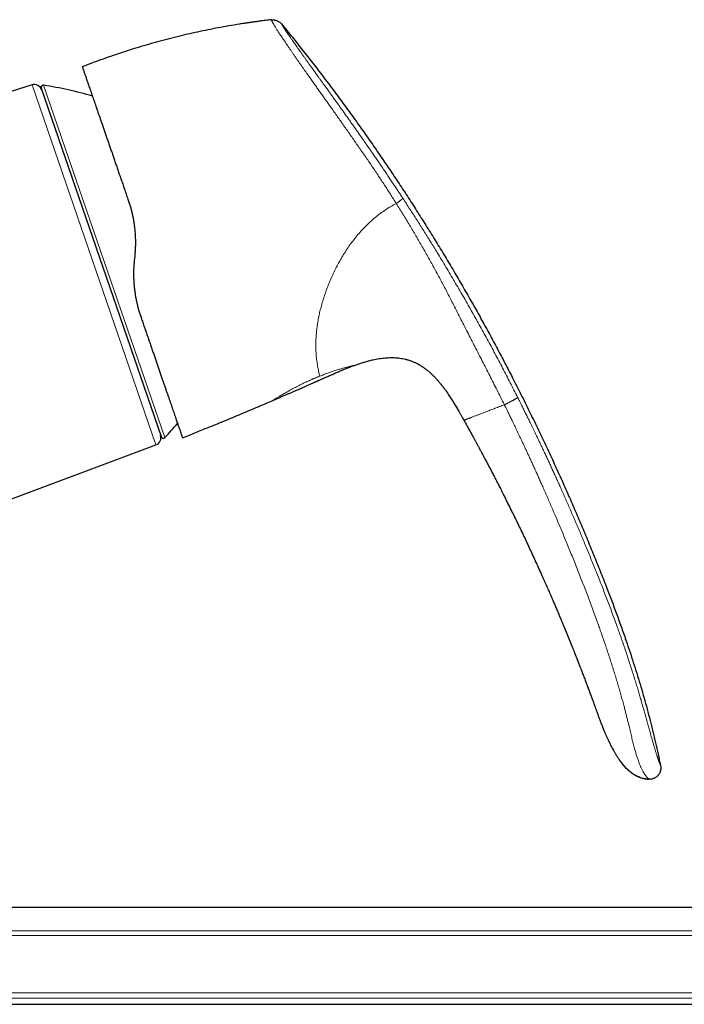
# Model space of a CAD drawing. Header units: millimetres. Extents: x 8 to 1267, y 12 to 1009.
# Tile 69 of 71: x 1035 to 1121, y 662 to 790. Entities that reach past the tile are written whole.
import ezdxf

# ---------------------------------------------------------------- set-up
doc = ezdxf.new("R2010")
doc.units = ezdxf.units.MM

msp = doc.modelspace()

# ---------------------------------------------------------------- linework, layer by layer
at = {"color": 252, "linetype": 'Continuous', "lineweight": 0}
for p, q in [((1064.09, 789.65), (1063.84, 789.61)), ((1052.4, 734.7), (1036.25, 781.61)), ((1037.76, 781.56), (1045.67, 758.62)), ((1045.67, 758.62), (1053.57, 735.67)), ((1010.9, 671.4), (1254.04, 671.4)), ((1254.04, 670.78), (1010.27, 670.78)), ((1010.27, 663.33), (1254.04, 663.33)), ((1254.04, 662.63), (1011.26, 662.63))]:
    msp.add_line(p, q, dxfattribs=at)
at = {"color": 7, "linetype": 'Continuous', "lineweight": 30}
for p, q in [((1067.43, 790.09), (1067.43, 790.09)), ((1043.26, 784.15), (1042.8, 783.97)), ((1036.25, 781.61), (1009.53, 773.18)), ((1037.43, 781.17), (1053.06, 735.78)), ((1049.63, 759.26), (1049.58, 758.76)), ((1084.88, 745.87), (1084.93, 745.86)), ((1078.26, 745.07), (1078.26, 745.07)), ((1086.58, 745.21), (1086.68, 745.15)), ((1089.09, 743.12), (1089.15, 743.06)), ((1067.63, 740.5), (1067.63, 740.5)), ((1092.52, 737.92), (1092.52, 737.92)), ((1056.35, 735.81), (1058.83, 736.82)), ((1055.86, 735.61), (1056.35, 735.81)), ((1024.65, 724.33), (1052.4, 734.7)), ((1105.55, 711.05), (1105.57, 710.98)), ((1110.11, 699.19), (1110.1, 699.2)), ((1263.29, 674.42), (1017.69, 674.42)), ((1017.69, 661.82), (1242.54, 661.82))]:
    msp.add_line(p, q, dxfattribs=at)
at = {"color": 7, "linetype": 'Continuous', "lineweight": 30, "flags": 128}
msp.add_lwpolyline([(1109.25, 701.55), (1109.3, 701.43), (1109.37, 701.24), (1109.43, 701.06), (1109.5, 700.88), (1109.57, 700.67), (1109.64, 700.48), (1109.71, 700.3), (1109.77, 700.13), (1109.83, 699.97), (1109.88, 699.83), (1109.92, 699.7), (1109.96, 699.58), (1110, 699.48), (1110.03, 699.4), (1110.05, 699.34), (1110.07, 699.29), (1110.08, 699.25), (1110.09, 699.23), (1110.1, 699.21), (1110.1, 699.2), (1110.1, 699.2), (1110.1, 699.2), (1110.1, 699.2), (1110.1, 699.2), (1110.1, 699.2), (1110.1, 699.2), (1110.1, 699.2), (1110.1, 699.2), (1110.1, 699.2), (1110.1, 699.2), (1110.1, 699.2), (1110.1, 699.2), (1110.1, 699.2), (1110.1, 699.2), (1110.1, 699.2)], dxfattribs=at)
at = {"color": 7, "linetype": 'Continuous', "lineweight": 30}
for centre, radius, start, end in [((1036.55, 780.65), 1, 19, 107.5), ((1037.72, 781.27), 0.3, 81.0988, 199), ((1030.03, 732.17), 50, 73.6241, 81.0988), ((1017.06, 769.83), 50, 316.9012, 319.7331), ((1052.05, 735.64), 1, 290.5, 19), ((1053.35, 735.87), 0.3, 199, 316.9012)]:
    msp.add_arc(centre, radius, start, end, dxfattribs=at)
for points, knots in [([(1063.84, 789.61), (1063.65, 789.58), (1063, 789.48), (1061.9, 789.29), (1060.53, 789.05), (1059.17, 788.78), (1057.83, 788.5), (1056.49, 788.2), (1055.15, 787.88), (1053.8, 787.54), (1052.45, 787.17), (1051.11, 786.79), (1049.77, 786.39), (1048.44, 785.98), (1047.13, 785.54), (1045.83, 785.1), (1044.54, 784.63), (1043.68, 784.31), (1043.26, 784.15)], [0, 0, 0, 0, 0.026789, 0.092293, 0.157798, 0.222133, 0.286468, 0.350803, 0.415137, 0.480642, 0.546146, 0.611651, 0.677156, 0.74266, 0.806995, 0.87133, 0.935665, 1, 1, 1, 1]), ([(1064.12, 789.65), (1064.07, 789.64), (1063.97, 789.63), (1063.89, 789.62), (1063.84, 789.61)], [0, 0, 0, 0, 0.441017, 1, 1, 1, 1]), ([(1067.43, 790.09), (1067.36, 790.08), (1067.16, 790.06), (1066.85, 790.02), (1066.5, 789.98), (1066.18, 789.94), (1065.87, 789.9), (1065.59, 789.86), (1065.34, 789.83), (1065.1, 789.79), (1064.9, 789.77), (1064.73, 789.74), (1064.6, 789.72), (1064.47, 789.7), (1064.36, 789.69), (1064.25, 789.67), (1064.17, 789.66), (1064.12, 789.65), (1064.09, 789.65)], [0, 0, 0, 0, 0.0634021, 0.1694664, 0.2694323, 0.363357, 0.4513094, 0.5319593, 0.6070271, 0.6766343, 0.7409334, 0.7862305, 0.8286957, 0.8684553, 0.9056628, 0.9405054, 0.9732106, 1, 1, 1, 1]), ([(1067.43, 790.09), (1067.45, 790.1), (1067.49, 790.1), (1067.57, 790.1), (1067.65, 790.1), (1067.75, 790.09), (1067.87, 790.06), (1068.01, 790.02), (1068.16, 789.97), (1068.29, 789.91), (1068.42, 789.84), (1068.53, 789.77), (1068.61, 789.71), (1068.67, 789.66), (1068.72, 789.6), (1068.75, 789.57), (1068.76, 789.55)], [0, 0, 0, 0, 0.042625, 0.089779, 0.144037, 0.205935, 0.29841, 0.397819, 0.499461, 0.601161, 0.700786, 0.793615, 0.855803, 0.910291, 0.957528, 1, 1, 1, 1]), ([(1068.76, 789.55), (1069.22, 788.99), (1070.14, 787.85), (1071.5, 786.14), (1072.84, 784.43), (1074.17, 782.7), (1075.48, 780.97), (1076.77, 779.22), (1078.04, 777.48), (1079.32, 775.69), (1080.6, 773.87), (1081.88, 772.01), (1083.14, 770.15), (1084.39, 768.28), (1085.61, 766.39), (1086.82, 764.5), (1088.01, 762.61), (1089.19, 760.7), (1090.35, 758.78), (1091.49, 756.86), (1092.61, 754.93), (1093.7, 753.02), (1094.75, 751.15), (1095.76, 749.31), (1096.76, 747.45), (1097.74, 745.6), (1098.76, 743.63), (1099.82, 741.56), (1100.9, 739.38), (1101.97, 737.19), (1103.02, 735), (1104.05, 732.79), (1105.06, 730.57), (1106.03, 728.41), (1106.95, 726.29), (1107.83, 724.23), (1108.69, 722.17), (1109.55, 720.09), (1110.38, 718.01), (1111.16, 716.03), (1111.87, 714.16), (1112.52, 712.39), (1113.16, 710.61), (1113.74, 708.96), (1114.25, 707.42), (1114.71, 706.01), (1115.15, 704.6), (1115.58, 703.18), (1116, 701.74), (1116.4, 700.28), (1116.78, 698.82), (1117.15, 697.36), (1117.5, 695.89), (1117.82, 694.42), (1118.03, 693.44), (1118.13, 692.94)], [0, 0, 0, 0, 0.0200215, 0.039998, 0.0599314, 0.0798237, 0.0996771, 0.1194934, 0.1392747, 0.1590229, 0.1796781, 0.2003014, 0.220895, 0.2414611, 0.2620018, 0.2825192, 0.3030156, 0.323493, 0.3439535, 0.3643991, 0.3848319, 0.4052538, 0.4245007, 0.4437413, 0.4629773, 0.4822103, 0.5014418, 0.5236933, 0.5459473, 0.5682058, 0.5904712, 0.6127456, 0.6350312, 0.65733, 0.6777847, 0.6982552, 0.7187438, 0.7392499, 0.7597698, 0.7802999, 0.7975504, 0.8148024, 0.8320528, 0.8492989, 0.8628451, 0.8763866, 0.8899229, 0.9034535, 0.9172545, 0.9310499, 0.9448409, 0.9586295, 0.9724175, 0.986207, 1, 1, 1, 1]), ([(1042.8, 783.97), (1042.8, 783.97), (1042.8, 783.97), (1042.8, 783.97), (1042.8, 783.97), (1042.8, 783.97), (1042.8, 783.97), (1042.81, 783.96), (1042.81, 783.94), (1042.82, 783.91), (1042.84, 783.87), (1042.85, 783.82), (1042.87, 783.77), (1042.89, 783.7), (1042.92, 783.62), (1042.96, 783.51), (1043.01, 783.38), (1043.06, 783.23), (1043.12, 783.06), (1043.18, 782.87), (1043.25, 782.67), (1043.32, 782.46), (1043.4, 782.23), (1043.48, 781.99), (1043.57, 781.73), (1043.67, 781.46), (1043.77, 781.16), (1043.88, 780.83), (1044, 780.48), (1044.13, 780.11), (1044.27, 779.72), (1044.4, 779.33), (1044.54, 778.94), (1044.67, 778.54), (1044.81, 778.13), (1044.96, 777.71), (1045.11, 777.28), (1045.26, 776.83), (1045.43, 776.36), (1045.6, 775.86), (1045.78, 775.33), (1045.97, 774.78), (1046.16, 774.23), (1046.35, 773.68), (1046.54, 773.14), (1046.72, 772.6), (1046.9, 772.06), (1047.09, 771.51), (1047.29, 770.96), (1047.48, 770.39), (1047.68, 769.8), (1047.9, 769.18), (1048.12, 768.54), (1048.34, 767.89), (1048.57, 767.23), (1048.72, 766.79), (1048.8, 766.57)], [0, 0, 0, 0, 0.001321, 0.005162, 0.009146, 0.013132, 0.017118, 0.021089, 0.039811, 0.056507, 0.073161, 0.08803, 0.102905, 0.117862, 0.132914, 0.154335, 0.175676, 0.196953, 0.218182, 0.239379, 0.259716, 0.280006, 0.300263, 0.320501, 0.340737, 0.360984, 0.381354, 0.403743, 0.426082, 0.448393, 0.470696, 0.493011, 0.513212, 0.533412, 0.553628, 0.573874, 0.594165, 0.614516, 0.634829, 0.657125, 0.679415, 0.70172, 0.724059, 0.746451, 0.766707, 0.786952, 0.807199, 0.827463, 0.847758, 0.868097, 0.888418, 0.910726, 0.93302, 0.955318, 0.977639, 1, 1, 1, 1]), ([(1048.8, 766.57), (1048.85, 766.41), (1048.96, 766.08), (1049.11, 765.59), (1049.24, 765.08), (1049.36, 764.57), (1049.46, 764.04), (1049.54, 763.51), (1049.61, 763.05), (1049.65, 762.64), (1049.68, 762.3), (1049.7, 761.96), (1049.71, 761.62), (1049.72, 761.27), (1049.72, 760.86), (1049.71, 760.37), (1049.68, 759.82), (1049.65, 759.45), (1049.63, 759.26)], [0, 0, 0, 0, 0.070731, 0.141727, 0.213021, 0.284644, 0.356626, 0.428997, 0.501788, 0.547088, 0.592617, 0.638381, 0.684387, 0.730641, 0.777149, 0.850759, 0.925035, 1, 1, 1, 1]), ([(1049.58, 758.76), (1049.56, 758.59), (1049.53, 758.27), (1049.5, 757.8), (1049.49, 757.33), (1049.48, 756.86), (1049.49, 756.38), (1049.51, 755.91), (1049.55, 755.45), (1049.6, 754.96), (1049.67, 754.46), (1049.75, 753.94), (1049.86, 753.43), (1049.97, 752.92), (1050.1, 752.42), (1050.25, 751.93), (1050.36, 751.61), (1050.41, 751.44)], [0, 0, 0, 0, 0.064026, 0.127179, 0.1894789, 0.2509463, 0.3143648, 0.3772988, 0.4397741, 0.501817, 0.5727048, 0.6436169, 0.7145953, 0.7856814, 0.8569168, 0.9283427, 1, 1, 1, 1]), ([(1050.41, 751.44), (1050.48, 751.23), (1050.63, 750.81), (1050.84, 750.19), (1051.06, 749.57), (1051.27, 748.95), (1051.48, 748.35), (1051.68, 747.76), (1051.87, 747.2), (1052.06, 746.66), (1052.24, 746.12), (1052.42, 745.6), (1052.6, 745.07), (1052.78, 744.55), (1052.96, 744.04), (1053.14, 743.53), (1053.31, 743.04), (1053.47, 742.56), (1053.63, 742.09), (1053.78, 741.65), (1053.93, 741.24), (1054.07, 740.83), (1054.2, 740.44), (1054.34, 740.05), (1054.47, 739.67), (1054.59, 739.3), (1054.71, 738.95), (1054.83, 738.61), (1054.94, 738.29), (1055.04, 737.99), (1055.14, 737.71), (1055.23, 737.46), (1055.31, 737.22), (1055.39, 736.99), (1055.46, 736.79), (1055.52, 736.61), (1055.58, 736.44), (1055.63, 736.3), (1055.68, 736.16), (1055.72, 736.04), (1055.75, 735.94), (1055.79, 735.84), (1055.81, 735.76), (1055.84, 735.69), (1055.85, 735.65), (1055.86, 735.62), (1055.86, 735.61), (1055.86, 735.61)], [0, 0, 0, 0, 0.0232621, 0.0465788, 0.0699701, 0.093456, 0.1170561, 0.1405619, 0.1626144, 0.1846632, 0.2067237, 0.2288113, 0.2509414, 0.2742019, 0.2974248, 0.3206278, 0.3438285, 0.3670447, 0.3904046, 0.4124674, 0.4345114, 0.4565521, 0.4786047, 0.5006845, 0.5239801, 0.5472331, 0.5704616, 0.5936838, 0.6169177, 0.6402901, 0.6623523, 0.6843833, 0.706399, 0.7284152, 0.7504478, 0.770537, 0.7905519, 0.8105044, 0.8304068, 0.8502711, 0.8701098, 0.8902529, 0.9124091, 0.9344433, 0.956374, 0.9782199, 1, 1, 1, 1]), ([(1078.26, 745.07), (1078.42, 745.12), (1078.74, 745.24), (1079.22, 745.4), (1079.71, 745.54), (1080.2, 745.68), (1080.65, 745.79), (1081.08, 745.88), (1081.47, 745.95), (1081.87, 746), (1082.26, 746.05), (1082.66, 746.07), (1083.04, 746.08), (1083.42, 746.08), (1083.79, 746.05), (1084.17, 746.01), (1084.54, 745.95), (1084.82, 745.89), (1084.97, 745.85), (1085, 745.84)], [0, 0, 0, 0, 0.073656, 0.147314, 0.220984, 0.294653, 0.368326, 0.426215, 0.484097, 0.541977, 0.599867, 0.657756, 0.712563, 0.76737, 0.82219, 0.877005, 0.931806, 0.986601, 1, 1, 1, 1]), ([(1084.88, 745.87), (1084.95, 745.85), (1085.14, 745.81), (1085.46, 745.71), (1085.82, 745.58), (1086.17, 745.42), (1086.46, 745.28), (1086.63, 745.19), (1086.68, 745.15)], [0, 0, 0, 0, 0.1069901, 0.3052084, 0.5034334, 0.7016249, 0.8997789, 1, 1, 1, 1]), ([(1067.63, 740.5), (1067.76, 740.55), (1068.04, 740.67), (1068.46, 740.85), (1068.88, 741.04), (1069.29, 741.21), (1069.67, 741.38), (1070.04, 741.54), (1070.38, 741.68), (1070.69, 741.82), (1070.97, 741.94), (1071.24, 742.06), (1071.49, 742.17), (1071.73, 742.28), (1071.96, 742.38), (1072.18, 742.47), (1072.39, 742.57), (1072.58, 742.65), (1072.74, 742.72), (1072.89, 742.79), (1073.01, 742.84), (1073.11, 742.89), (1073.19, 742.92), (1073.25, 742.95), (1073.3, 742.97), (1073.33, 742.99), (1073.37, 743), (1073.41, 743.02), (1073.47, 743.05), (1073.56, 743.09), (1073.66, 743.13), (1073.78, 743.19), (1073.92, 743.25), (1074.08, 743.32), (1074.26, 743.4), (1074.45, 743.48), (1074.67, 743.58), (1074.89, 743.68), (1075.13, 743.79), (1075.39, 743.9), (1075.66, 744.01), (1075.94, 744.14), (1076.25, 744.27), (1076.56, 744.4), (1076.89, 744.54), (1077.23, 744.67), (1077.58, 744.81), (1077.92, 744.94), (1078.15, 745.03), (1078.26, 745.07)], [0, 0, 0, 0, 0.037273, 0.07893, 0.118785, 0.156836, 0.193085, 0.22753, 0.260172, 0.28851, 0.315333, 0.340642, 0.364435, 0.386712, 0.407475, 0.42923, 0.449029, 0.466871, 0.482756, 0.496685, 0.508657, 0.517361, 0.524628, 0.530457, 0.534849, 0.537805, 0.540554, 0.544146, 0.55059, 0.558686, 0.568432, 0.57983, 0.59289, 0.607734, 0.624393, 0.642868, 0.66316, 0.685268, 0.70754, 0.731395, 0.756831, 0.783849, 0.812449, 0.842632, 0.872541, 0.903861, 0.936595, 0.97075, 1, 1, 1, 1]), ([(1086.58, 745.21), (1086.61, 745.2), (1086.75, 745.12), (1086.98, 744.98), (1087.29, 744.78), (1087.58, 744.56), (1087.86, 744.34), (1088.14, 744.1), (1088.4, 743.85), (1088.66, 743.6), (1088.93, 743.31), (1089.1, 743.11), (1089.2, 743)], [0, 0, 0, 0, 0.024406, 0.134147, 0.239512, 0.344851, 0.450179, 0.555528, 0.660892, 0.766244, 0.871588, 1, 1, 1, 1]), ([(1089.09, 743.12), (1089.11, 743.1), (1089.23, 742.97), (1089.41, 742.76), (1089.62, 742.5), (1089.8, 742.27), (1089.91, 742.11), (1089.97, 742.04)], [0, 0, 0, 0, 0.06452, 0.377136, 0.585279, 0.792894, 1, 1, 1, 1]), ([(1089.89, 742.14), (1089.98, 742.02), (1090.2, 741.73), (1090.53, 741.25), (1090.88, 740.71), (1091.11, 740.34), (1091.22, 740.16)], [0, 0, 0, 0, 0.1885866, 0.4594983, 0.7305034, 1, 1, 1, 1]), ([(1058.83, 736.82), (1059.57, 737.12), (1061.04, 737.72), (1063.24, 738.63), (1065.44, 739.56), (1066.9, 740.18), (1067.63, 740.5)], [0, 0, 0, 0, 0.25, 0.5, 0.75, 1, 1, 1, 1]), ([(1090.99, 740.53), (1091.01, 740.5), (1091.05, 740.44), (1091.1, 740.35), (1091.16, 740.26), (1091.21, 740.17), (1091.27, 740.08), (1091.33, 739.98), (1091.38, 739.89), (1091.43, 739.81), (1091.47, 739.74), (1091.51, 739.67), (1091.55, 739.62), (1091.57, 739.57), (1091.6, 739.53), (1091.62, 739.49), (1091.63, 739.47), (1091.64, 739.46), (1091.64, 739.46), (1091.64, 739.46)], [0, 0, 0, 0, 0.044615, 0.088919, 0.132556, 0.175793, 0.233268, 0.291032, 0.349476, 0.408878, 0.469421, 0.53121, 0.594288, 0.658651, 0.72426, 0.804534, 0.886356, 0.96955, 1, 1, 1, 1]), ([(1091.22, 740.15), (1091.33, 739.97), (1091.55, 739.62), (1091.75, 739.26), (1091.85, 739.09)], [0, 0, 0, 0, 0.52074, 1, 1, 1, 1]), ([(1091.48, 739.73), (1091.48, 739.73), (1091.48, 739.73), (1091.49, 739.72), (1091.5, 739.69), (1091.52, 739.66), (1091.54, 739.62), (1091.57, 739.57), (1091.61, 739.51), (1091.65, 739.45), (1091.69, 739.37), (1091.75, 739.27), (1091.82, 739.15), (1091.9, 739), (1091.99, 738.84), (1092.09, 738.69), (1092.17, 738.54), (1092.25, 738.4), (1092.32, 738.27), (1092.37, 738.17), (1092.42, 738.1), (1092.45, 738.04), (1092.48, 737.98), (1092.51, 737.94), (1092.52, 737.92)], [0, 0, 0, 0, 0.035788, 0.080145, 0.11095, 0.140363, 0.169417, 0.199358, 0.231138, 0.265274, 0.301952, 0.341131, 0.408486, 0.480456, 0.555454, 0.63176, 0.707637, 0.769337, 0.828711, 0.885268, 0.912754, 0.940155, 0.968201, 1, 1, 1, 1]), ([(1092.52, 737.92), (1092.55, 737.85), (1092.63, 737.72), (1092.74, 737.52), (1092.87, 737.29), (1093, 737.05), (1093.14, 736.8), (1093.3, 736.52), (1093.45, 736.24), (1093.61, 735.95), (1093.78, 735.65), (1093.95, 735.33), (1094.12, 735.01), (1094.31, 734.66), (1094.51, 734.3), (1094.71, 733.92), (1094.92, 733.52), (1095.14, 733.11), (1095.37, 732.68), (1095.61, 732.23), (1095.85, 731.77), (1096.11, 731.28), (1096.39, 730.75), (1096.68, 730.18), (1096.98, 729.6), (1097.28, 729), (1097.51, 728.56), (1097.64, 728.29), (1097.69, 728.19), (1097.74, 728.1), (1097.78, 728.01), (1097.83, 727.93), (1097.9, 727.78), (1098.04, 727.49), (1098.33, 726.91), (1098.84, 725.88), (1099.54, 724.46), (1100.34, 722.79), (1101.13, 721.1), (1101.91, 719.4), (1102.52, 718.05), (1102.97, 717.05), (1103.26, 716.4), (1103.54, 715.75), (1103.82, 715.11), (1104.08, 714.52), (1104.31, 713.98), (1104.53, 713.46), (1104.76, 712.93), (1104.98, 712.41), (1105.16, 711.99), (1105.28, 711.68), (1105.37, 711.47), (1105.46, 711.26), (1105.52, 711.11), (1105.55, 711.04), (1105.55, 711.03)], [0, 0, 0, 0, 0.0072094, 0.0150799, 0.0236114, 0.032804, 0.0426575, 0.0531721, 0.0643478, 0.0751728, 0.0865532, 0.0984892, 0.1109805, 0.1240273, 0.1376296, 0.1521675, 0.1672906, 0.1829987, 0.1992919, 0.2161701, 0.2336335, 0.2516819, 0.2722109, 0.2934479, 0.3153929, 0.3380457, 0.3614066, 0.3648847, 0.3683781, 0.3718865, 0.3754102, 0.3788063, 0.3810995, 0.3919104, 0.4112156, 0.4456891, 0.5072488, 0.569708, 0.6321671, 0.6946262, 0.7570853, 0.7808275, 0.8045697, 0.8283119, 0.8520328, 0.8746455, 0.8929484, 0.9117227, 0.9309684, 0.9504142, 0.9690683, 0.97653, 0.9839917, 0.9914534, 0.9996323, 1, 1, 1, 1]), ([(1105.55, 711.03), (1105.56, 711.02), (1105.58, 710.98), (1105.6, 710.91), (1105.63, 710.83), (1105.67, 710.75), (1105.7, 710.67), (1105.74, 710.58), (1105.77, 710.51), (1105.79, 710.45), (1105.81, 710.41), (1105.83, 710.37), (1105.84, 710.33), (1105.86, 710.29), (1105.88, 710.23), (1105.91, 710.17), (1105.94, 710.09), (1105.98, 710), (1106.02, 709.89), (1106.06, 709.8), (1106.09, 709.72), (1106.11, 709.66), (1106.13, 709.61), (1106.16, 709.56), (1106.18, 709.49), (1106.21, 709.42), (1106.24, 709.35), (1106.27, 709.28), (1106.3, 709.21), (1106.32, 709.15), (1106.34, 709.1), (1106.37, 709.04), (1106.4, 708.97), (1106.43, 708.89), (1106.46, 708.8), (1106.5, 708.71), (1106.53, 708.62), (1106.57, 708.54), (1106.6, 708.46), (1106.63, 708.39), (1106.67, 708.28), (1106.73, 708.14), (1106.8, 707.96), (1106.87, 707.79), (1106.92, 707.65), (1106.96, 707.55), (1107, 707.46), (1107.03, 707.37), (1107.07, 707.28), (1107.11, 707.16), (1107.16, 707.04), (1107.22, 706.91), (1107.27, 706.78), (1107.31, 706.66), (1107.35, 706.56), (1107.38, 706.47), (1107.41, 706.41), (1107.43, 706.37), (1107.44, 706.33), (1107.45, 706.3), (1107.47, 706.26), (1107.49, 706.2), (1107.53, 706.11), (1107.57, 706), (1107.62, 705.88), (1107.66, 705.76), (1107.71, 705.64), (1107.78, 705.46), (1107.87, 705.22), (1107.98, 704.93), (1108.09, 704.64), (1108.2, 704.36), (1108.31, 704.08), (1108.39, 703.85), (1108.46, 703.67), (1108.51, 703.54), (1108.56, 703.4), (1108.61, 703.27), (1108.66, 703.14), (1108.7, 703.04), (1108.73, 702.96), (1108.76, 702.88), (1108.79, 702.8), (1108.82, 702.73), (1108.85, 702.64), (1108.88, 702.55), (1108.92, 702.45), (1108.96, 702.35), (1108.99, 702.26), (1109.02, 702.17), (1109.06, 702.08), (1109.09, 702), (1109.12, 701.92), (1109.14, 701.85), (1109.17, 701.77), (1109.2, 701.7), (1109.23, 701.62), (1109.24, 701.57), (1109.25, 701.55)], [0, 0, 0, 0, 0.005136, 0.012605, 0.02062, 0.029185, 0.038299, 0.04733, 0.055017, 0.061327, 0.065817, 0.069199, 0.072727, 0.077474, 0.083441, 0.090053, 0.096625, 0.108026, 0.119299, 0.129744, 0.138031, 0.143005, 0.147709, 0.153761, 0.161087, 0.16789, 0.175161, 0.182901, 0.190613, 0.196801, 0.201363, 0.207569, 0.215282, 0.224522, 0.232624, 0.241621, 0.251512, 0.261137, 0.268869, 0.275929, 0.283579, 0.302285, 0.320719, 0.338404, 0.35523, 0.363538, 0.371741, 0.380929, 0.391226, 0.402865, 0.415663, 0.430243, 0.443626, 0.455813, 0.466756, 0.476111, 0.481334, 0.485844, 0.489639, 0.492719, 0.496071, 0.500841, 0.512318, 0.524252, 0.536383, 0.548709, 0.561233, 0.573948, 0.604556, 0.636016, 0.664794, 0.694197, 0.723404, 0.751112, 0.764645, 0.777937, 0.792603, 0.807244, 0.821709, 0.830658, 0.839188, 0.848371, 0.856482, 0.864099, 0.872542, 0.883406, 0.895045, 0.905923, 0.915839, 0.926232, 0.937062, 0.946383, 0.954765, 0.963294, 0.972175, 0.98111, 0.990183, 1, 1, 1, 1]), ([(1110.1, 699.2), (1110.14, 699.1), (1110.21, 698.9), (1110.32, 698.61), (1110.43, 698.34), (1110.53, 698.09), (1110.62, 697.85), (1110.71, 697.63), (1110.79, 697.43), (1110.87, 697.25), (1110.94, 697.09), (1111.01, 696.93), (1111.07, 696.79), (1111.13, 696.65), (1111.2, 696.51), (1111.26, 696.37), (1111.33, 696.22), (1111.42, 696.03), (1111.54, 695.79), (1111.68, 695.5), (1111.84, 695.21), (1112, 694.91), (1112.18, 694.6), (1112.36, 694.3), (1112.55, 694), (1112.75, 693.71), (1112.96, 693.42), (1113.17, 693.15), (1113.37, 692.91), (1113.55, 692.71), (1113.71, 692.54), (1113.87, 692.39), (1114.03, 692.25), (1114.19, 692.12), (1114.33, 692.01), (1114.47, 691.91), (1114.6, 691.82), (1114.7, 691.76), (1114.79, 691.71), (1114.85, 691.67), (1114.91, 691.64), (1114.97, 691.61), (1115.05, 691.56), (1115.15, 691.51), (1115.27, 691.46), (1115.41, 691.4), (1115.57, 691.35), (1115.74, 691.29), (1115.91, 691.25), (1116.09, 691.21), (1116.28, 691.18), (1116.45, 691.16), (1116.56, 691.16), (1116.6, 691.16)], [0, 0, 0, 0, 0.029825, 0.057992, 0.084501, 0.109352, 0.132546, 0.153713, 0.173283, 0.191254, 0.207628, 0.222687, 0.236325, 0.25006, 0.264152, 0.2786, 0.293404, 0.308562, 0.336511, 0.365587, 0.395786, 0.427108, 0.459397, 0.491749, 0.524072, 0.556247, 0.588528, 0.620966, 0.653553, 0.675365, 0.697255, 0.719071, 0.739455, 0.758152, 0.775218, 0.790721, 0.804741, 0.817376, 0.824355, 0.830931, 0.837158, 0.844087, 0.852635, 0.862844, 0.874737, 0.888321, 0.903601, 0.920574, 0.936012, 0.952626, 0.970423, 0.989419, 1, 1, 1, 1]), ([(1116.61, 691.14), (1116.52, 691.15), (1116.34, 691.16), (1116.07, 691.2), (1115.81, 691.26), (1115.55, 691.34), (1115.29, 691.44), (1115.04, 691.55), (1114.8, 691.68), (1114.57, 691.82), (1114.34, 691.98), (1114.12, 692.16), (1113.9, 692.35), (1113.68, 692.56), (1113.47, 692.79), (1113.27, 693.02), (1113.06, 693.29), (1112.89, 693.51), (1112.78, 693.66), (1112.76, 693.7)], [0, 0, 0, 0, 0.056476, 0.112926, 0.16945, 0.226098, 0.282885, 0.339787, 0.396755, 0.453713, 0.51057, 0.567326, 0.630891, 0.694538, 0.758302, 0.822167, 0.886073, 0.969665, 1, 1, 1, 1]), ([(1118.13, 692.94), (1118.14, 692.9), (1118.16, 692.8), (1118.17, 692.66), (1118.17, 692.54), (1118.16, 692.43), (1118.14, 692.31), (1118.11, 692.19), (1118.08, 692.08), (1118.03, 691.96), (1117.97, 691.86), (1117.9, 691.75), (1117.82, 691.64), (1117.71, 691.53), (1117.57, 691.42), (1117.43, 691.32), (1117.28, 691.25), (1117.12, 691.19), (1116.96, 691.16), (1116.79, 691.14), (1116.67, 691.14), (1116.61, 691.14)], [0, 0, 0, 0, 0.0529615, 0.1085843, 0.1479119, 0.1891458, 0.2320988, 0.2763788, 0.3214625, 0.3667845, 0.4118328, 0.4562407, 0.4998669, 0.5641085, 0.6273628, 0.6896823, 0.7510377, 0.8116923, 0.8724391, 0.9346298, 1, 1, 1, 1])]:
    msp.add_open_spline(points, degree=3, knots=knots, dxfattribs=at)
at = {"color": 252, "linetype": 'Continuous', "lineweight": 0}
for points, knots in [([(1067.43, 790.09), (1067.43, 790.09), (1067.43, 790.09), (1067.43, 790.08), (1067.44, 790.06), (1067.46, 790.03), (1067.47, 789.99), (1067.5, 789.94), (1067.53, 789.88), (1067.56, 789.81), (1067.61, 789.72), (1067.66, 789.62), (1067.73, 789.51), (1067.8, 789.38), (1067.88, 789.25), (1067.97, 789.11), (1068.06, 788.96), (1068.16, 788.8), (1068.28, 788.62), (1068.4, 788.43), (1068.54, 788.21), (1068.7, 787.98), (1068.86, 787.74), (1069.04, 787.48), (1069.22, 787.2), (1069.42, 786.91), (1069.63, 786.6), (1069.84, 786.29), (1070.06, 785.97), (1070.28, 785.65), (1070.51, 785.32), (1070.75, 784.98), (1070.99, 784.63), (1071.24, 784.28), (1071.48, 783.93), (1071.73, 783.58), (1071.97, 783.23), (1072.22, 782.88), (1072.5, 782.49), (1072.8, 782.06), (1073.13, 781.59), (1073.46, 781.12), (1073.8, 780.65), (1074.13, 780.19), (1074.45, 779.72), (1074.78, 779.27), (1075.1, 778.81), (1075.46, 778.31), (1075.84, 777.76), (1076.26, 777.17), (1076.67, 776.59), (1077.09, 776), (1077.5, 775.41), (1077.91, 774.82), (1078.34, 774.21), (1078.77, 773.58), (1079.22, 772.94), (1079.66, 772.3), (1080.1, 771.67), (1080.54, 771.03), (1080.97, 770.38), (1081.52, 769.56), (1082.18, 768.55), (1082.95, 767.36), (1083.46, 766.56), (1083.71, 766.16)], [0, 0, 0, 0, 0.001011, 0.018448, 0.035823, 0.053166, 0.070537, 0.087996, 0.105598, 0.123364, 0.139146, 0.155085, 0.1712, 0.18746, 0.200301, 0.213168, 0.226038, 0.238911, 0.252244, 0.265645, 0.279147, 0.292732, 0.306361, 0.319998, 0.333617, 0.347192, 0.360715, 0.374217, 0.38683, 0.399481, 0.412172, 0.424876, 0.437564, 0.450205, 0.462053, 0.473831, 0.485558, 0.497253, 0.508933, 0.5238, 0.538655, 0.553441, 0.568097, 0.582586, 0.59668, 0.610666, 0.624571, 0.638401, 0.656259, 0.674001, 0.691646, 0.709247, 0.726859, 0.744498, 0.762057, 0.781462, 0.800584, 0.819557, 0.838495, 0.857472, 0.876473, 0.895471, 0.930272, 0.965065, 1, 1, 1, 1]), ([(1068.76, 789.55), (1068.76, 789.55), (1068.77, 789.55), (1068.77, 789.55), (1068.77, 789.54), (1068.78, 789.53), (1068.78, 789.52), (1068.79, 789.51), (1068.8, 789.49), (1068.81, 789.47), (1068.82, 789.45), (1068.84, 789.42), (1068.85, 789.4), (1068.87, 789.37), (1068.88, 789.34), (1068.9, 789.31), (1068.93, 789.26), (1068.96, 789.21), (1068.99, 789.16), (1069.03, 789.1), (1069.07, 789.03), (1069.12, 788.95), (1069.18, 788.86), (1069.25, 788.75), (1069.34, 788.63), (1069.42, 788.49), (1069.51, 788.36), (1069.6, 788.23), (1069.69, 788.11), (1069.78, 787.97), (1069.87, 787.84), (1069.97, 787.69), (1070.07, 787.54), (1070.2, 787.36), (1070.35, 787.15), (1070.52, 786.9), (1070.71, 786.64), (1070.9, 786.37), (1071.09, 786.09), (1071.3, 785.81), (1071.5, 785.52), (1071.71, 785.22), (1071.93, 784.92), (1072.16, 784.6), (1072.4, 784.26), (1072.66, 783.9), (1072.95, 783.5), (1073.24, 783.1), (1073.47, 782.77), (1073.64, 782.54), (1073.74, 782.4), (1073.84, 782.26), (1073.94, 782.12), (1074.04, 781.98), (1074.14, 781.84), (1074.25, 781.69), (1074.43, 781.44), (1074.69, 781.08), (1075.02, 780.62), (1075.35, 780.16), (1075.67, 779.71), (1076, 779.25), (1076.25, 778.91), (1076.41, 778.68), (1076.49, 778.56), (1076.57, 778.45), (1076.65, 778.34), (1076.73, 778.23), (1076.92, 777.97), (1077.13, 777.67), (1077.38, 777.32), (1077.55, 777.08), (1077.72, 776.83), (1077.94, 776.53), (1078.19, 776.17), (1078.5, 775.74), (1078.81, 775.3), (1079.03, 774.98), (1079.17, 774.79), (1079.21, 774.72), (1079.26, 774.66), (1079.31, 774.59), (1079.36, 774.52), (1079.43, 774.42), (1079.53, 774.28), (1079.66, 774.09), (1079.76, 773.94), (1079.82, 773.86), (1079.83, 773.85), (1079.83, 773.84), (1079.84, 773.83), (1079.85, 773.82), (1079.87, 773.79), (1079.89, 773.75), (1079.94, 773.69), (1079.98, 773.62), (1080.04, 773.54), (1080.1, 773.45), (1080.17, 773.35), (1080.25, 773.25), (1080.33, 773.13), (1080.39, 773.04), (1080.44, 772.97), (1080.47, 772.92), (1080.5, 772.88), (1080.64, 772.68), (1080.82, 772.42), (1081.05, 772.09), (1081.22, 771.84), (1081.39, 771.6), (1081.55, 771.35), (1081.71, 771.12), (1081.88, 770.87), (1082.06, 770.6), (1082.31, 770.24), (1082.61, 769.78), (1082.97, 769.25), (1083.31, 768.74), (1083.65, 768.24), (1083.96, 767.75), (1084.27, 767.29), (1084.47, 766.99), (1084.57, 766.84)], [0, 0, 0, 0, 0.010841, 0.021321, 0.031441, 0.041201, 0.050602, 0.059645, 0.06943, 0.079661, 0.088685, 0.097556, 0.106276, 0.114843, 0.12326, 0.132499, 0.141917, 0.152605, 0.162971, 0.173021, 0.182759, 0.192732, 0.203428, 0.215869, 0.228142, 0.240258, 0.252231, 0.261505, 0.270688, 0.279787, 0.288809, 0.29776, 0.306648, 0.315729, 0.328415, 0.34109, 0.353777, 0.366383, 0.378878, 0.390596, 0.402386, 0.414266, 0.426253, 0.438116, 0.449717, 0.463508, 0.477449, 0.491559, 0.505861, 0.510456, 0.515074, 0.519715, 0.52438, 0.52907, 0.533784, 0.538524, 0.54329, 0.558442, 0.573872, 0.587896, 0.602162, 0.616681, 0.631461, 0.634962, 0.638474, 0.641998, 0.645533, 0.649079, 0.652637, 0.669568, 0.677213, 0.684913, 0.692668, 0.699842, 0.712891, 0.726289, 0.740038, 0.754143, 0.756035, 0.757984, 0.75999, 0.762054, 0.764176, 0.766354, 0.771717, 0.777399, 0.784141, 0.78489, 0.785132, 0.785403, 0.785702, 0.786029, 0.786384, 0.787886, 0.789749, 0.791974, 0.794436, 0.797227, 0.800347, 0.803797, 0.807105, 0.810668, 0.812137, 0.813646, 0.815194, 0.816299, 0.831794, 0.83951, 0.847128, 0.854649, 0.862072, 0.869398, 0.876627, 0.885116, 0.893551, 0.910365, 0.926642, 0.942383, 0.957589, 0.97226, 0.986397, 1, 1, 1, 1]), ([(1083.71, 766.16), (1083.47, 766.03), (1082.98, 765.77), (1082.28, 765.33), (1081.61, 764.85), (1080.95, 764.33), (1080.32, 763.78), (1079.72, 763.19), (1079.14, 762.58), (1078.58, 761.94), (1078.05, 761.27), (1077.54, 760.59), (1077.07, 759.88), (1076.62, 759.15), (1076.19, 758.4), (1075.79, 757.65), (1075.43, 756.88), (1075.08, 756.11), (1074.77, 755.34), (1074.49, 754.57), (1074.23, 753.81), (1074.01, 753.05), (1073.81, 752.31), (1073.64, 751.59), (1073.51, 750.88), (1073.4, 750.2), (1073.32, 749.55), (1073.27, 748.92), (1073.24, 748.33), (1073.23, 747.76), (1073.23, 747.23), (1073.25, 746.74), (1073.29, 746.28), (1073.33, 745.86), (1073.38, 745.47), (1073.44, 745.11), (1073.5, 744.76), (1073.56, 744.43), (1073.62, 744.12), (1073.68, 743.86), (1073.72, 743.73), (1073.73, 743.66)], [0, 0, 0, 0, 0.025, 0.049997, 0.074995, 0.099998, 0.125003, 0.150008, 0.17501, 0.20001, 0.225007, 0.250003, 0.275, 0.3, 0.325001, 0.350003, 0.375005, 0.400001, 0.424997, 0.449996, 0.474997, 0.500001, 0.525003, 0.549997, 0.574988, 0.599983, 0.624987, 0.64999, 0.674991, 0.699991, 0.724989, 0.749988, 0.774991, 0.799994, 0.824995, 0.849996, 0.874994, 0.906236, 0.937485, 0.96874, 1, 1, 1, 1]), ([(1084.57, 766.84), (1084.57, 766.83), (1084.56, 766.83), (1084.56, 766.81), (1084.54, 766.79), (1084.51, 766.77), (1084.47, 766.73), (1084.42, 766.69), (1084.37, 766.64), (1084.3, 766.59), (1084.23, 766.54), (1084.15, 766.48), (1084.07, 766.42), (1084, 766.36), (1083.92, 766.31), (1083.84, 766.25), (1083.78, 766.21), (1083.73, 766.17), (1083.71, 766.16)], [0, 0, 0, 0, 0.044393, 0.09297, 0.148081, 0.210218, 0.278392, 0.350716, 0.425103, 0.499975, 0.574812, 0.649103, 0.721299, 0.789348, 0.851412, 0.906547, 0.955287, 1, 1, 1, 1]), ([(1097.79, 739.94), (1097.47, 740.57), (1096.84, 741.84), (1095.88, 743.73), (1094.92, 745.62), (1093.95, 747.51), (1092.98, 749.39), (1092.02, 751.28), (1091.13, 753.04), (1090.3, 754.66), (1089.52, 756.13), (1088.73, 757.6), (1087.93, 759.06), (1087.11, 760.5), (1086.28, 761.93), (1085.44, 763.35), (1084.58, 764.76), (1084, 765.69), (1083.71, 766.16)], [0, 0, 0, 0, 0.071318, 0.142546, 0.213692, 0.284788, 0.355929, 0.42721, 0.498627, 0.554668, 0.610685, 0.666621, 0.722549, 0.7786, 0.8338, 0.889093, 0.94447, 1, 1, 1, 1]), ([(1084.57, 766.84), (1084.87, 766.37), (1085.48, 765.43), (1086.39, 764.02), (1087.28, 762.6), (1088.17, 761.18), (1089.14, 759.61), (1090.18, 757.88), (1091.3, 755.99), (1092.4, 754.11), (1093.47, 752.23), (1094.52, 750.37), (1095.55, 748.49), (1096.57, 746.61), (1097.57, 744.72), (1098.55, 742.81), (1099.2, 741.54), (1099.52, 740.9)], [0, 0, 0, 0, 0.056011, 0.112011, 0.168004, 0.223993, 0.279979, 0.353291, 0.426605, 0.499929, 0.571361, 0.642804, 0.714252, 0.785696, 0.857131, 0.928562, 1, 1, 1, 1]), ([(1073.73, 743.66), (1073.82, 743.69), (1073.99, 743.76), (1074.25, 743.86), (1074.5, 743.96), (1074.75, 744.05), (1075, 744.14), (1075.25, 744.22), (1075.5, 744.31), (1075.76, 744.39), (1076.02, 744.48), (1076.27, 744.55), (1076.51, 744.62), (1076.74, 744.69), (1076.95, 744.74), (1077.15, 744.8), (1077.34, 744.84), (1077.51, 744.89), (1077.66, 744.92), (1077.8, 744.96), (1077.92, 744.99), (1078.03, 745.01), (1078.11, 745.03), (1078.18, 745.05), (1078.23, 745.06), (1078.26, 745.07), (1078.26, 745.07), (1078.26, 745.07)], [0, 0, 0, 0, 0.035651, 0.07119, 0.106724, 0.142488, 0.178251, 0.213869, 0.249436, 0.291931, 0.333931, 0.375583, 0.417036, 0.458444, 0.499958, 0.541443, 0.583152, 0.625252, 0.666777, 0.70846, 0.750472, 0.792098, 0.833695, 0.875451, 0.917132, 0.958581, 1, 1, 1, 1]), ([(1073.15, 743.41), (1073.11, 743.4), (1073.04, 743.37), (1072.94, 743.33), (1072.85, 743.29), (1072.75, 743.24), (1072.62, 743.19), (1072.43, 743.11), (1072.21, 743.01), (1071.93, 742.88), (1071.64, 742.74), (1071.34, 742.6), (1071.03, 742.44), (1070.72, 742.28), (1070.4, 742.12), (1070.09, 741.95), (1069.8, 741.79), (1069.52, 741.64), (1069.26, 741.49), (1069.02, 741.34), (1068.79, 741.21), (1068.58, 741.08), (1068.39, 740.97), (1068.22, 740.86), (1068.06, 740.77), (1067.93, 740.69), (1067.82, 740.62), (1067.75, 740.57), (1067.7, 740.54), (1067.67, 740.52), (1067.65, 740.51), (1067.64, 740.5), (1067.64, 740.5), (1067.63, 740.5), (1067.63, 740.5), (1067.63, 740.5), (1067.63, 740.5)], [0, 0, 0, 0, 0.013432, 0.024236, 0.033104, 0.044439, 0.061369, 0.07813, 0.108999, 0.140257, 0.176837, 0.213586, 0.250637, 0.292413, 0.334132, 0.375976, 0.41803, 0.459771, 0.501383, 0.543005, 0.584714, 0.626705, 0.668511, 0.710222, 0.752021, 0.794153, 0.83586, 0.877345, 0.901332, 0.924605, 0.947238, 0.958166, 0.969487, 0.978367, 0.989185, 1, 1, 1, 1]), ([(1073.73, 743.66), (1073.63, 743.62), (1073.44, 743.54), (1073.24, 743.46), (1073.15, 743.41)], [0, 0, 0, 0, 0.5, 1, 1, 1, 1]), ([(1099.52, 740.9), (1099.52, 740.9), (1099.52, 740.9), (1099.52, 740.89), (1099.51, 740.89), (1099.51, 740.88), (1099.49, 740.86), (1099.47, 740.85), (1099.44, 740.82), (1099.41, 740.8), (1099.36, 740.77), (1099.31, 740.74), (1099.24, 740.7), (1099.17, 740.65), (1099.08, 740.6), (1098.98, 740.54), (1098.87, 740.48), (1098.76, 740.43), (1098.65, 740.37), (1098.54, 740.31), (1098.42, 740.25), (1098.3, 740.19), (1098.19, 740.13), (1098.1, 740.09), (1098.02, 740.05), (1097.95, 740.01), (1097.89, 739.98), (1097.83, 739.96), (1097.8, 739.94), (1097.79, 739.94)], [0, 0, 0, 0, 0.015965, 0.035534, 0.058943, 0.08656, 0.118879, 0.156468, 0.188445, 0.223839, 0.262684, 0.304862, 0.350091, 0.39796, 0.448038, 0.500076, 0.551782, 0.600931, 0.64746, 0.691161, 0.744711, 0.79275, 0.835443, 0.873177, 0.906397, 0.935489, 0.960716, 0.982212, 1, 1, 1, 1]), ([(1118.13, 692.94), (1118.13, 692.94), (1118.13, 692.94), (1118.13, 692.94), (1118.13, 692.94), (1118.13, 692.94), (1118.13, 692.94), (1118.13, 692.95), (1118.13, 692.95), (1118.13, 692.95), (1118.13, 692.96), (1118.12, 692.96), (1118.12, 692.97), (1118.11, 692.98), (1118.11, 693), (1118.1, 693.02), (1118.09, 693.05), (1118.08, 693.07), (1118.07, 693.11), (1118.05, 693.14), (1118.04, 693.19), (1118.02, 693.24), (1118, 693.29), (1117.97, 693.36), (1117.94, 693.44), (1117.91, 693.52), (1117.88, 693.61), (1117.84, 693.72), (1117.8, 693.84), (1117.76, 693.98), (1117.71, 694.11), (1117.66, 694.25), (1117.61, 694.41), (1117.56, 694.58), (1117.5, 694.76), (1117.45, 694.94), (1117.39, 695.13), (1117.33, 695.32), (1117.27, 695.53), (1117.21, 695.75), (1117.14, 695.99), (1117.07, 696.24), (1116.99, 696.48), (1116.92, 696.73), (1116.85, 697), (1116.77, 697.27), (1116.69, 697.56), (1116.61, 697.85), (1116.53, 698.15), (1116.44, 698.48), (1116.33, 698.86), (1116.22, 699.27), (1116.1, 699.7), (1115.98, 700.13), (1115.85, 700.57), (1115.72, 701.02), (1115.58, 701.54), (1115.41, 702.12), (1115.22, 702.76), (1115.02, 703.42), (1114.8, 704.13), (1114.57, 704.88), (1114.31, 705.67), (1114.05, 706.48), (1113.78, 707.31), (1113.55, 708), (1113.36, 708.56), (1113.21, 708.98), (1113.07, 709.4), (1112.92, 709.81), (1112.78, 710.21), (1112.64, 710.61), (1112.5, 711), (1112.29, 711.57), (1112.02, 712.31), (1111.69, 713.21), (1111.35, 714.1), (1111.02, 714.97), (1110.69, 715.82), (1110.36, 716.68), (1110.02, 717.54), (1109.68, 718.4), (1109.33, 719.24), (1109, 720.07), (1108.66, 720.88), (1108.34, 721.68), (1108.01, 722.45), (1107.69, 723.23), (1107.36, 723.99), (1107.04, 724.75), (1106.72, 725.5), (1106.4, 726.22), (1106.09, 726.93), (1105.79, 727.62), (1105.49, 728.29), (1105.2, 728.94), (1104.92, 729.58), (1104.64, 730.2), (1104.36, 730.8), (1104.1, 731.37), (1103.85, 731.92), (1103.61, 732.44), (1103.38, 732.94), (1103.15, 733.43), (1102.93, 733.9), (1102.71, 734.36), (1102.5, 734.81), (1102.3, 735.24), (1102.1, 735.66), (1101.9, 736.06), (1101.72, 736.44), (1101.55, 736.79), (1101.39, 737.13), (1101.23, 737.45), (1101.08, 737.76), (1100.93, 738.06), (1100.78, 738.37), (1100.64, 738.66), (1100.5, 738.94), (1100.37, 739.2), (1100.25, 739.45), (1100.14, 739.67), (1100.03, 739.88), (1099.94, 740.08), (1099.85, 740.26), (1099.77, 740.42), (1099.69, 740.56), (1099.63, 740.69), (1099.57, 740.8), (1099.54, 740.87), (1099.52, 740.9)], [0, 0, 0, 0, 0.0003979, 0.0010727, 0.0020244, 0.0032531, 0.0047589, 0.0065418, 0.008602, 0.0109395, 0.0139505, 0.0173237, 0.021059, 0.025156, 0.0296144, 0.0344335, 0.0396121, 0.0444371, 0.0495349, 0.0549039, 0.0605421, 0.0664472, 0.0726204, 0.079066, 0.0857909, 0.0920618, 0.0985743, 0.1053301, 0.1123174, 0.119523, 0.1253295, 0.1312611, 0.1373258, 0.1435356, 0.1499042, 0.1551892, 0.1605649, 0.1660189, 0.1715447, 0.1771426, 0.1828162, 0.1885779, 0.1937079, 0.1989462, 0.2042914, 0.2096966, 0.2151486, 0.2206526, 0.2262165, 0.2318501, 0.2391729, 0.2466259, 0.2542087, 0.2619123, 0.2697225, 0.2776251, 0.2856224, 0.2967871, 0.3081621, 0.319752, 0.3315542, 0.3452682, 0.3592546, 0.3735153, 0.3880513, 0.4028628, 0.4102371, 0.4176778, 0.4251848, 0.4326291, 0.4397159, 0.4467579, 0.453755, 0.4607071, 0.4770785, 0.4931937, 0.5090518, 0.5246517, 0.5399927, 0.5550749, 0.5709147, 0.5864623, 0.6017191, 0.6166867, 0.6313659, 0.6457575, 0.6598623, 0.6736811, 0.6878516, 0.7017094, 0.715255, 0.7284889, 0.7414116, 0.7540234, 0.7663246, 0.7783153, 0.7899955, 0.8013652, 0.8124244, 0.8231731, 0.8330232, 0.8425973, 0.8518954, 0.8609174, 0.8696634, 0.8782368, 0.8865273, 0.8945351, 0.9022601, 0.9097024, 0.9168621, 0.9233537, 0.9295941, 0.9355833, 0.9413212, 0.9468079, 0.9526347, 0.9581486, 0.9633496, 0.9682376, 0.9728127, 0.9770748, 0.9810239, 0.98466, 0.9880151, 0.9910509, 0.9937673, 0.9961642, 0.9982418, 1, 1, 1, 1]), ([(1092.52, 737.92), (1092.52, 737.92), (1092.53, 737.92), (1092.54, 737.92), (1092.57, 737.94), (1092.62, 737.95), (1092.68, 737.98), (1092.74, 738), (1092.81, 738.03), (1092.88, 738.05), (1092.96, 738.08), (1093.05, 738.12), (1093.15, 738.16), (1093.27, 738.2), (1093.4, 738.25), (1093.54, 738.31), (1093.7, 738.37), (1093.87, 738.44), (1094.06, 738.5), (1094.24, 738.57), (1094.42, 738.64), (1094.61, 738.72), (1094.82, 738.8), (1095.04, 738.88), (1095.27, 738.97), (1095.51, 739.06), (1095.77, 739.16), (1096.03, 739.26), (1096.31, 739.37), (1096.59, 739.48), (1096.88, 739.59), (1097.18, 739.7), (1097.48, 739.82), (1097.69, 739.9), (1097.79, 739.94)], [0, 0, 0, 0, 0.0466692, 0.0933418, 0.140012, 0.1866766, 0.2333401, 0.2800071, 0.3114376, 0.3428693, 0.3742988, 0.4057263, 0.4371564, 0.4685848, 0.5000119, 0.5312643, 0.5625137, 0.5937611, 0.6250139, 0.6500148, 0.6750114, 0.7000098, 0.7250091, 0.7500069, 0.7750065, 0.8000056, 0.8250047, 0.8500046, 0.8750026, 0.8999974, 0.9249958, 0.9499994, 0.975002, 1, 1, 1, 1]), ([(1097.79, 739.94), (1097.81, 739.9), (1097.84, 739.82), (1097.91, 739.7), (1097.98, 739.55), (1098.06, 739.39), (1098.15, 739.21), (1098.25, 739.01), (1098.36, 738.79), (1098.47, 738.55), (1098.6, 738.29), (1098.73, 738.01), (1098.88, 737.71), (1099.03, 737.4), (1099.18, 737.08), (1099.35, 736.74), (1099.52, 736.38), (1099.69, 736.01), (1099.88, 735.62), (1100.07, 735.21), (1100.27, 734.79), (1100.47, 734.37), (1100.66, 733.95), (1100.87, 733.51), (1101.08, 733.06), (1101.29, 732.59), (1101.52, 732.09), (1101.76, 731.57), (1102.01, 731.02), (1102.26, 730.45), (1102.52, 729.86), (1102.79, 729.26), (1103.07, 728.63), (1103.35, 727.99), (1103.64, 727.32), (1103.94, 726.63), (1104.25, 725.9), (1104.57, 725.15), (1104.9, 724.38), (1105.23, 723.6), (1105.56, 722.79), (1105.91, 721.96), (1106.25, 721.12), (1106.61, 720.25), (1106.96, 719.36), (1107.33, 718.45), (1107.68, 717.54), (1108.04, 716.63), (1108.39, 715.72), (1108.75, 714.79), (1109.1, 713.83), (1109.37, 713.11), (1109.55, 712.63), (1109.63, 712.39), (1109.72, 712.16), (1109.8, 711.92), (1109.89, 711.68), (1109.97, 711.45), (1110.1, 711.08), (1110.28, 710.58), (1110.52, 709.91), (1110.76, 709.21), (1111.01, 708.48), (1111.25, 707.75), (1111.5, 707), (1111.74, 706.25), (1111.97, 705.52), (1112.2, 704.79), (1112.42, 704.07), (1112.63, 703.37), (1112.83, 702.67), (1113.02, 701.98), (1113.21, 701.3), (1113.38, 700.67), (1113.53, 700.1), (1113.66, 699.58), (1113.79, 699.07), (1113.91, 698.56), (1114.03, 698.1), (1114.12, 697.7), (1114.21, 697.34), (1114.29, 696.98), (1114.38, 696.63), (1114.46, 696.29), (1114.54, 695.96), (1114.62, 695.63), (1114.7, 695.32), (1114.78, 695.02), (1114.86, 694.74), (1114.94, 694.48), (1115.02, 694.24), (1115.09, 694.01), (1115.17, 693.78), (1115.25, 693.55), (1115.33, 693.33), (1115.4, 693.13), (1115.48, 692.95), (1115.55, 692.78), (1115.62, 692.61), (1115.7, 692.44), (1115.78, 692.29), (1115.86, 692.15), (1115.93, 692.02), (1115.99, 691.91), (1116.06, 691.82), (1116.11, 691.74), (1116.16, 691.67), (1116.21, 691.6), (1116.26, 691.55), (1116.3, 691.49), (1116.35, 691.44), (1116.39, 691.39), (1116.42, 691.35), (1116.46, 691.31), (1116.48, 691.28), (1116.51, 691.25), (1116.53, 691.23), (1116.55, 691.21), (1116.57, 691.19), (1116.58, 691.18), (1116.59, 691.17), (1116.6, 691.16), (1116.6, 691.16), (1116.61, 691.15), (1116.61, 691.15), (1116.61, 691.15), (1116.61, 691.15), (1116.61, 691.14), (1116.61, 691.14), (1116.61, 691.14), (1116.61, 691.14), (1116.61, 691.14)], [0, 0, 0, 0, 0.001953, 0.004252, 0.006896, 0.009887, 0.013222, 0.016904, 0.020932, 0.025305, 0.030023, 0.035088, 0.040498, 0.046253, 0.052104, 0.058273, 0.06476, 0.071566, 0.078691, 0.086134, 0.093896, 0.10129, 0.108953, 0.116883, 0.12508, 0.133546, 0.142279, 0.151911, 0.16185, 0.172095, 0.182647, 0.193504, 0.204668, 0.216139, 0.227916, 0.240582, 0.253586, 0.266927, 0.280604, 0.294619, 0.308972, 0.323662, 0.338691, 0.354057, 0.369762, 0.385805, 0.402187, 0.417944, 0.434006, 0.450375, 0.467052, 0.484035, 0.488212, 0.492371, 0.496511, 0.500633, 0.504738, 0.508824, 0.512891, 0.523983, 0.534936, 0.547796, 0.560464, 0.572941, 0.5861, 0.59904, 0.611757, 0.624251, 0.636536, 0.648635, 0.660572, 0.672366, 0.684036, 0.695596, 0.704603, 0.713544, 0.72242, 0.731239, 0.740008, 0.746451, 0.752872, 0.759278, 0.765682, 0.772099, 0.778548, 0.785034, 0.79146, 0.797745, 0.803871, 0.809861, 0.815742, 0.821528, 0.82722, 0.83374, 0.840124, 0.846362, 0.852448, 0.858389, 0.864194, 0.871292, 0.878191, 0.884882, 0.891355, 0.897598, 0.903603, 0.909049, 0.914299, 0.919364, 0.924254, 0.928978, 0.934771, 0.940313, 0.945609, 0.950659, 0.955463, 0.960022, 0.964336, 0.968941, 0.97323, 0.977203, 0.980859, 0.984199, 0.987222, 0.989928, 0.992428, 0.994579, 0.996381, 0.997833, 0.998936, 0.999589, 1, 1, 1, 1])]:
    msp.add_open_spline(points, degree=3, knots=knots, dxfattribs=at)

doc.saveas('drawing.dxf')
